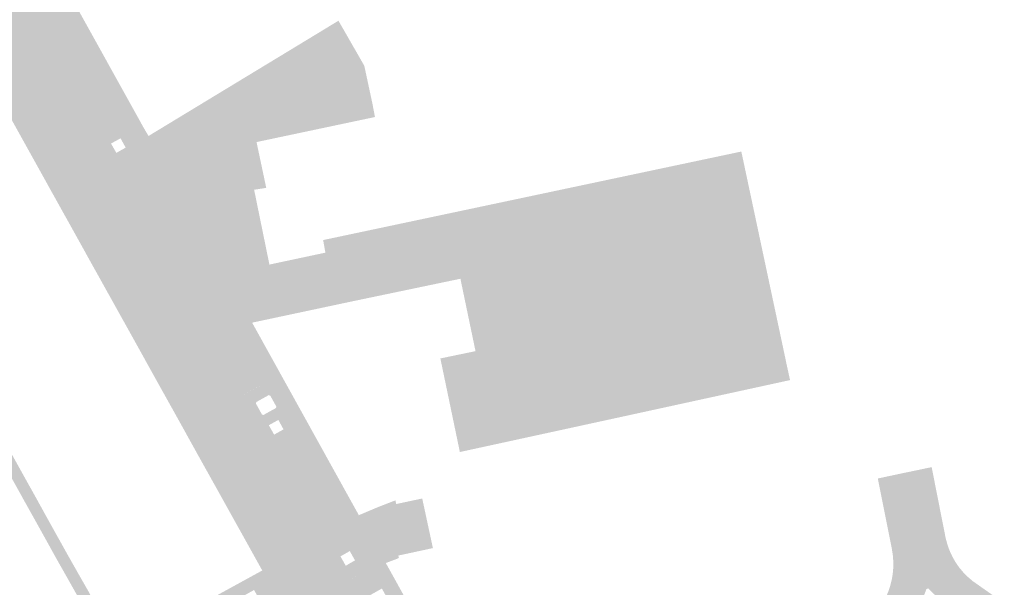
# Model space of a CAD drawing. Header units: inches. Extents: x 83221 to 84763, y 445855 to 447258.
# Tile 9 of 58: x 83347 to 83470, y 446403 to 446474. Entities that reach past the tile are written whole.
import ezdxf

# ---------------------------------------------------------------- set-up
doc = ezdxf.new("R2010")
doc.units = ezdxf.units.IN
doc.header["$MEASUREMENT"] = 0

msp = doc.modelspace()

# ---------------------------------------------------------------- hatches: boundary and pattern name
for points in [[(83363.02, 446459.36), (83371.74, 446443.64), (83372.75, 446441.82), (83373.54, 446440.41), (83374.32, 446439.01), (83375.93, 446436.1), (83389.23, 446412.11), (83387.53, 446411.14), (83381.14, 446422.65), (83379.43, 446421.68), (83379.05, 446422.36), (83379.84, 446422.8), (83379.2, 446423.98), (83378.39, 446423.53), (83377.68, 446424.79), (83378.9, 446425.46), (83378.95, 446425.64), (83378.19, 446427), (83378, 446427.07), (83376.78, 446426.39), (83376.02, 446427.74), (83377.76, 446428.72), (83373.41, 446436.59), (83369.84, 446434.58), (83369.81, 446434.56), (83369.78, 446434.55), (83369.75, 446434.54), (83369.72, 446434.53), (83369.69, 446434.52), (83369.66, 446434.52), (83369.63, 446434.52), (83369.59, 446434.52), (83369.56, 446434.53), (83369.53, 446434.54), (83369.5, 446434.55), (83369.47, 446434.56), (83369.44, 446434.58), (83369.42, 446434.6), (83369.39, 446434.62), (83369.37, 446434.64), (83364.89, 446442.57), (83364.88, 446442.6), (83364.88, 446442.64), (83364.88, 446442.67), (83364.88, 446442.7), (83364.88, 446442.73), (83364.89, 446442.76), (83364.9, 446442.8), (83364.91, 446442.83), (83364.93, 446442.85), (83364.94, 446442.88), (83364.96, 446442.91), (83364.99, 446442.93), (83365.01, 446442.95), (83365.03, 446442.97), (83365.06, 446442.99), (83365.09, 446443.01), (83365.12, 446443.02), (83365.15, 446443.03), (83368.72, 446445.01), (83362.12, 446456.9), (83360.35, 446455.92), (83359.46, 446457.51), (83360.17, 446457.91), (83359.53, 446459.07), (83358.81, 446458.67), (83358.14, 446459.86), (83359.92, 446460.85), (83351.18, 446476.58), (83347.69, 446474.63), (83347.65, 446474.61), (83347.61, 446474.59), (83347.57, 446474.58), (83347.52, 446474.57), (83347.48, 446474.57), (83347.43, 446474.57), (83347.39, 446474.57), (83347.34, 446474.58), (83347.3, 446474.59), (83347.26, 446474.6), (83347.22, 446474.62), (83347.18, 446474.64), (83347.14, 446474.67), (83347.11, 446474.7), (83347.08, 446474.73), (83347.05, 446474.76), (83347.02, 446474.8), (83346.83, 446475.19), (83350.21, 446477.07), (83349.28, 446478.81), (83345.86, 446476.92), (83345.26, 446477.99), (83346.46, 446479.86), (83346.75, 446479.32), (83347.93, 446479.97), (83347.27, 446481.13), (83349.21, 446484.17), (83362.41, 446460.39), (83363.02, 446459.36)], [(83358.03, 446454.98), (83364.89, 446442.57), (83369.37, 446434.64), (83374.05, 446426.14), (83376.96, 446420.87), (83383.62, 446408.9), (83378.86, 446406.17), (83341.89, 446472.7), (83343.55, 446475.31), (83345.26, 446477.99), (83345.86, 446476.92), (83346.83, 446475.19), (83347.02, 446474.8), (83356.11, 446458.43), (83358.03, 446454.98), (83358.03, 446454.98)], [(83347.69, 446474.63), (83351.18, 446476.58), (83359.92, 446460.85), (83356.37, 446458.87), (83356.33, 446458.86), (83356.3, 446458.85), (83356.27, 446458.83), (83356.24, 446458.81), (83356.22, 446458.78), (83356.19, 446458.76), (83356.17, 446458.73), (83356.15, 446458.7), (83356.13, 446458.67), (83356.12, 446458.64), (83356.11, 446458.6), (83356.1, 446458.57), (83356.1, 446458.53), (83356.1, 446458.5), (83356.1, 446458.46), (83356.11, 446458.43), (83347.02, 446474.8), (83347.05, 446474.76), (83347.08, 446474.73), (83347.11, 446474.7), (83347.14, 446474.67), (83347.18, 446474.64), (83347.22, 446474.62), (83347.26, 446474.6), (83347.3, 446474.59), (83347.34, 446474.58), (83347.39, 446474.57), (83347.43, 446474.57), (83347.48, 446474.57), (83347.52, 446474.57), (83347.57, 446474.58), (83347.61, 446474.59), (83347.65, 446474.61), (83347.69, 446474.63), (83347.69, 446474.63)], [(83386.69, 446473.72), (83389.91, 446468.11), (83390.94, 446463.3), (83374.66, 446459.86), (83375.84, 446454.32), (83373.49, 446453.83), (83375.47, 446444.4), (83371.74, 446443.64), (83363.02, 446459.36), (83374.79, 446466.5), (83380.96, 446470.24), (83386.69, 446473.72), (83386.69, 446473.72)], [(83341.89, 446472.7), (83378.86, 446406.17), (83377.74, 446405.53), (83377.19, 446405.22), (83374.45, 446410.15), (83371.82, 446414.88), (83369.19, 446419.59), (83366.57, 446424.32), (83363.94, 446429.03), (83361.32, 446433.76), (83358.69, 446438.48), (83356.06, 446443.2), (83353.44, 446447.92), (83350.81, 446452.64), (83348.22, 446457.31), (83344.59, 446463.83), (83340.69, 446470.83), (83341.89, 446472.7), (83341.89, 446472.7)], [(83391.24, 446461.72), (83376.48, 446458.6), (83377.69, 446452.89), (83376.18, 446452.66), (83375.84, 446454.32), (83374.66, 446459.86), (83390.94, 446463.3), (83391.24, 446461.72)], [(83359.46, 446457.51), (83360.35, 446455.92), (83358.58, 446454.94), (83358.55, 446454.92), (83358.52, 446454.9), (83358.49, 446454.88), (83358.46, 446454.87), (83358.43, 446454.86), (83358.4, 446454.85), (83358.36, 446454.85), (83358.33, 446454.85), (83358.29, 446454.85), (83358.26, 446454.85), (83358.23, 446454.86), (83358.2, 446454.87), (83358.16, 446454.88), (83358.13, 446454.89), (83358.11, 446454.91), (83358.08, 446454.93), (83358.05, 446454.96), (83358.03, 446454.98), (83356.11, 446458.43), (83356.1, 446458.46), (83356.1, 446458.5), (83356.1, 446458.53), (83356.1, 446458.57), (83356.11, 446458.6), (83356.12, 446458.64), (83356.13, 446458.67), (83356.15, 446458.7), (83356.17, 446458.73), (83356.19, 446458.76), (83356.22, 446458.78), (83356.24, 446458.81), (83356.27, 446458.83), (83356.3, 446458.85), (83356.33, 446458.86), (83356.37, 446458.87), (83358.14, 446459.86), (83358.81, 446458.67), (83358.34, 446458.42), (83359.01, 446457.25), (83359.46, 446457.51)], [(83358.58, 446454.94), (83362.12, 446456.9), (83368.72, 446445.01), (83365.15, 446443.03), (83365.12, 446443.02), (83365.09, 446443.01), (83365.06, 446442.99), (83365.03, 446442.97), (83365.01, 446442.95), (83364.99, 446442.93), (83364.96, 446442.91), (83364.94, 446442.88), (83364.93, 446442.85), (83364.91, 446442.83), (83364.9, 446442.8), (83364.89, 446442.76), (83364.88, 446442.73), (83364.88, 446442.7), (83364.88, 446442.67), (83364.88, 446442.64), (83364.88, 446442.6), (83364.89, 446442.57), (83358.03, 446454.98), (83358.05, 446454.96), (83358.08, 446454.93), (83358.11, 446454.91), (83358.13, 446454.89), (83358.16, 446454.88), (83358.2, 446454.87), (83358.23, 446454.86), (83358.26, 446454.85), (83358.29, 446454.85), (83358.33, 446454.85), (83358.36, 446454.85), (83358.4, 446454.85), (83358.43, 446454.86), (83358.46, 446454.87), (83358.49, 446454.88), (83358.52, 446454.9), (83358.55, 446454.92), (83358.58, 446454.94), (83358.58, 446454.94)], [(83437.22, 446455.92), (83385.06, 446444.82), (83384.78, 446446.39), (83436.9, 446457.42), (83437.22, 446455.92)], [(83437.22, 446455.92), (83442.34, 446431.87), (83442.45, 446431.33), (83442.97, 446428.94), (83442.83, 446428.91), (83442.57, 446428.86), (83442.32, 446428.8), (83422.64, 446424.51), (83414.92, 446422.83), (83414.5, 446424.74), (83425.88, 446427.17), (83425.38, 446429.63), (83429.17, 446430.41), (83429.7, 446427.95), (83441.08, 446430.36), (83440.54, 446432.84), (83439.41, 446438.14), (83437.34, 446447.82), (83436.27, 446452.73), (83432.15, 446451.84), (83431.64, 446454.31), (83379.38, 446443.25), (83379.91, 446440.79), (83377.51, 446440.26), (83373.54, 446440.41), (83372.75, 446441.82), (83371.74, 446443.64), (83375.47, 446444.4), (83373.49, 446453.83), (83375.84, 446454.32), (83377.98, 446443.85), (83378.09, 446443.33), (83378.66, 446443.46), (83437.22, 446455.92)], [(83379.91, 446440.79), (83379.38, 446443.25), (83431.64, 446454.31), (83432.15, 446451.84), (83379.91, 446440.79), (83379.91, 446440.79)], [(83432.15, 446451.84), (83436.27, 446452.73), (83437.34, 446447.82), (83417.78, 446443.68), (83417.38, 446443.59), (83417.21, 446443.54), (83417.04, 446443.48), (83416.88, 446443.41), (83416.73, 446443.32), (83416.58, 446443.22), (83416.44, 446443.11), (83416.31, 446442.99), (83416.19, 446442.86), (83416.09, 446442.72), (83415.98, 446442.55), (83415.89, 446442.37), (83415.82, 446442.19), (83415.76, 446442), (83415.72, 446441.8), (83415.7, 446441.61), (83415.7, 446441.41), (83415.72, 446441.21), (83416.97, 446435.32), (83417.02, 446435.16), (83417.09, 446435), (83417.17, 446434.85), (83417.26, 446434.7), (83417.36, 446434.56), (83417.48, 446434.43), (83417.6, 446434.32), (83417.74, 446434.21), (83417.88, 446434.11), (83418.04, 446434.03), (83418.2, 446433.96), (83418.37, 446433.91), (83418.54, 446433.87), (83418.71, 446433.85), (83418.89, 446433.84), (83419.06, 446433.84), (83419.24, 446433.86), (83419.41, 446433.9), (83419.83, 446433.97), (83439.41, 446438.14), (83440.54, 446432.84), (83429.17, 446430.41), (83425.38, 446429.63), (83413.97, 446427.21), (83412.55, 446433.84), (83410.92, 446433.51), (83408.89, 446443.06), (83403.72, 446442), (83401.88, 446441.62), (83401.89, 446441.57), (83388.39, 446438.75), (83375.93, 446436.1), (83374.32, 446439.01), (83373.54, 446440.41), (83377.51, 446440.26), (83379.91, 446440.79), (83432.15, 446451.84), (83432.15, 446451.84)], [(83437.34, 446447.82), (83439.41, 446438.14), (83419.83, 446433.97), (83417.78, 446443.68), (83437.34, 446447.82), (83437.34, 446447.82)], [(83344.96, 446421.53), (83347.59, 446416.8), (83348.9, 446414.45), (83350.18, 446412.13), (83352.84, 446407.35), (83354.16, 446405.02), (83355.49, 446402.69), (83358.32, 446397.43), (83359.47, 446395.41), (83358.44, 446394.78), (83355.72, 446399.67), (83355.53, 446399.57), (83354.2, 446401.98), (83352.89, 446404.31), (83351.57, 446406.64), (83348.93, 446411.4), (83347.62, 446413.74), (83346.33, 446416.07), (83343.71, 446420.79), (83342.38, 446423.18), (83341.07, 446425.55), (83338.46, 446430.24), (83337.14, 446432.63), (83334.51, 446437.35), (83333.2, 446439.72), (83331.89, 446442.07), (83330.6, 446444.39), (83329.2, 446446.92), (83330.44, 446447.67), (83331.85, 446445.14), (83333.16, 446442.78), (83334.46, 446440.42), (83337.09, 446435.7), (83338.4, 446433.34), (83339.69, 446431.02), (83342.36, 446426.21), (83343.65, 446423.89), (83344.96, 446421.53), (83344.96, 446421.53)], [(83403.72, 446442), (83408.89, 446443.06), (83410.92, 446433.51), (83405.79, 446432.43), (83403.72, 446442), (83403.72, 446442)], [(83417.78, 446443.68), (83419.83, 446433.97), (83419.41, 446433.9), (83419.24, 446433.86), (83419.06, 446433.84), (83418.89, 446433.84), (83418.71, 446433.85), (83418.54, 446433.87), (83418.37, 446433.91), (83418.2, 446433.96), (83418.04, 446434.03), (83417.88, 446434.11), (83417.74, 446434.21), (83417.6, 446434.32), (83417.48, 446434.43), (83417.36, 446434.56), (83417.26, 446434.7), (83417.17, 446434.85), (83417.09, 446435), (83417.02, 446435.16), (83416.97, 446435.32), (83415.72, 446441.21), (83415.7, 446441.41), (83415.7, 446441.61), (83415.72, 446441.8), (83415.76, 446442), (83415.82, 446442.19), (83415.89, 446442.37), (83415.98, 446442.55), (83416.09, 446442.72), (83416.19, 446442.86), (83416.31, 446442.99), (83416.44, 446443.11), (83416.58, 446443.22), (83416.73, 446443.32), (83416.88, 446443.41), (83417.04, 446443.48), (83417.21, 446443.54), (83417.38, 446443.59), (83417.78, 446443.68), (83417.78, 446443.68)], [(83403.72, 446442), (83405.79, 446432.43), (83403.93, 446432.07), (83403.77, 446432.55), (83401.89, 446441.57), (83401.88, 446441.62), (83403.72, 446442), (83403.72, 446442)], [(83369.84, 446434.58), (83373.41, 446436.59), (83377.76, 446428.72), (83374.27, 446426.77), (83374.23, 446426.75), (83374.2, 446426.72), (83374.16, 446426.69), (83374.14, 446426.66), (83374.11, 446426.63), (83374.08, 446426.59), (83374.06, 446426.55), (83374.05, 446426.51), (83374.03, 446426.47), (83374.02, 446426.43), (83374.02, 446426.39), (83374.01, 446426.35), (83374.01, 446426.31), (83374.02, 446426.26), (83374.02, 446426.22), (83374.03, 446426.18), (83374.05, 446426.14), (83369.37, 446434.64), (83369.39, 446434.62), (83369.42, 446434.6), (83369.44, 446434.58), (83369.47, 446434.56), (83369.5, 446434.55), (83369.53, 446434.54), (83369.56, 446434.53), (83369.59, 446434.52), (83369.63, 446434.52), (83369.66, 446434.52), (83369.69, 446434.52), (83369.72, 446434.53), (83369.75, 446434.54), (83369.78, 446434.55), (83369.81, 446434.56), (83369.84, 446434.58), (83369.84, 446434.58)], [(83410.92, 446433.51), (83412.55, 446433.84), (83413.97, 446427.21), (83414.5, 446424.74), (83414.92, 446422.83), (83401.82, 446419.98), (83399.39, 446431.64), (83403.77, 446432.55), (83403.93, 446432.07), (83405.79, 446432.43), (83410.92, 446433.51), (83410.92, 446433.51)], [(83440.54, 446432.84), (83441.08, 446430.36), (83429.7, 446427.95), (83429.17, 446430.41), (83440.54, 446432.84), (83440.54, 446432.84)], [(83425.38, 446429.63), (83425.88, 446427.17), (83414.5, 446424.74), (83413.97, 446427.21), (83425.38, 446429.63), (83425.38, 446429.63)], [(83378.39, 446423.53), (83378.01, 446423.32), (83378.67, 446422.15), (83379.05, 446422.36), (83379.43, 446421.68), (83377.64, 446420.67), (83377.6, 446420.66), (83377.56, 446420.64), (83377.52, 446420.63), (83377.47, 446420.62), (83377.43, 446420.61), (83377.39, 446420.61), (83377.34, 446420.61), (83377.3, 446420.62), (83377.26, 446420.63), (83377.21, 446420.64), (83377.17, 446420.66), (83377.14, 446420.68), (83377.1, 446420.71), (83377.07, 446420.73), (83377.03, 446420.76), (83377.01, 446420.79), (83376.98, 446420.83), (83376.96, 446420.87), (83374.05, 446426.14), (83374.03, 446426.18), (83374.02, 446426.22), (83374.02, 446426.26), (83374.01, 446426.31), (83374.01, 446426.35), (83374.02, 446426.39), (83374.02, 446426.43), (83374.03, 446426.47), (83374.05, 446426.51), (83374.06, 446426.55), (83374.08, 446426.59), (83374.11, 446426.63), (83374.14, 446426.66), (83374.16, 446426.69), (83374.2, 446426.72), (83374.23, 446426.75), (83374.27, 446426.77), (83376.02, 446427.74), (83376.78, 446426.39), (83376.47, 446426.22), (83376.4, 446426.03), (83377.15, 446424.66), (83377.34, 446424.6), (83377.68, 446424.79), (83378.39, 446423.53)], [(83381.14, 446422.65), (83387.53, 446411.14), (83388.77, 446408.91), (83385.28, 446406.92), (83385.24, 446406.9), (83385.21, 446406.86), (83385.17, 446406.83), (83385.14, 446406.79), (83385.12, 446406.75), (83385.1, 446406.7), (83385.08, 446406.66), (83385.06, 446406.61), (83385.05, 446406.56), (83385.05, 446406.52), (83385.05, 446406.47), (83385.05, 446406.43), (83385.05, 446406.38), (83385.06, 446406.33), (83385.08, 446406.29), (83385.09, 446406.25), (83383.62, 446408.9), (83376.96, 446420.87), (83376.98, 446420.83), (83377.01, 446420.79), (83377.03, 446420.76), (83377.07, 446420.73), (83377.1, 446420.71), (83377.14, 446420.68), (83377.17, 446420.66), (83377.21, 446420.64), (83377.26, 446420.63), (83377.3, 446420.62), (83377.34, 446420.61), (83377.39, 446420.61), (83377.43, 446420.61), (83377.47, 446420.62), (83377.52, 446420.63), (83377.56, 446420.64), (83377.6, 446420.66), (83377.64, 446420.67), (83381.14, 446422.65), (83381.14, 446422.65)], [(83459.97, 446402.91), (83459.26, 446401.04), (83459.29, 446400.94), (83459.32, 446400.84), (83459.37, 446400.74), (83459.43, 446400.65), (83459.49, 446400.56), (83459.56, 446400.48), (83459.64, 446400.41), (83459.73, 446400.34), (83459.82, 446400.28), (83459.92, 446400.24), (83460.02, 446400.2), (83460.12, 446400.17), (83460.23, 446400.15), (83460.34, 446400.14), (83460.57, 446400.19), (83460.6, 446400.04), (83455.08, 446398.96), (83451.92, 446398.28), (83452.53, 446398.77), (83453.1, 446399.3), (83453.62, 446399.88), (83454.09, 446400.49), (83454.52, 446401.15), (83454.88, 446401.83), (83455.2, 446402.55), (83455.45, 446403.28), (83455.64, 446404.04), (83455.77, 446404.81), (83455.84, 446405.58), (83455.84, 446406.36), (83455.78, 446407.14), (83455.66, 446407.91), (83453.91, 446416.68), (83455.3, 446416.98), (83455.92, 446417.11), (83457.23, 446417.39), (83460.04, 446402.94), (83459.97, 446402.91)], [(83465.76, 446403.88), (83469.67, 446401.14), (83465.11, 446400.93), (83461.44, 446400.2), (83460.6, 446400.04), (83460.57, 446400.19), (83461.05, 446400.29), (83461.14, 446400.35), (83461.23, 446400.42), (83461.3, 446400.5), (83461.38, 446400.58), (83461.44, 446400.66), (83461.5, 446400.76), (83461.54, 446400.85), (83461.58, 446400.95), (83461.61, 446401.06), (83461.63, 446401.17), (83461.64, 446401.27), (83461.65, 446401.38), (83461.64, 446401.49), (83461.62, 446401.6), (83460.19, 446402.99), (83460.04, 446402.94), (83457.23, 446417.39), (83458.54, 446417.66), (83459.21, 446417.8), (83460.62, 446418.1), (83462.36, 446409.29), (83462.57, 446408.5), (83462.84, 446407.73), (83463.18, 446406.99), (83463.58, 446406.28), (83464.04, 446405.61), (83464.56, 446404.99), (83465.14, 446404.41), (83465.76, 446403.88)], [(83393.79, 446413.96), (83393.89, 446413.5), (83397.13, 446414.19), (83398.46, 446408.01), (83394.15, 446407.08), (83394.22, 446406.79), (83394.06, 446406.7), (83391.55, 446413.09), (83393.79, 446413.96), (83393.79, 446413.96)], [(83391.55, 446413.09), (83394.06, 446406.7), (83392.59, 446406.15), (83389.23, 446412.11), (83391.55, 446413.09), (83391.55, 446413.09)], [(83392.59, 446406.15), (83400.2, 446392.44), (83398.93, 446391.73), (83398.43, 446392.63), (83396.7, 446391.65), (83397.19, 446390.77), (83396.92, 446390.62), (83396.41, 446391.5), (83394.67, 446390.52), (83395.18, 446389.65), (83394.52, 446389.28), (83394.04, 446390.13), (83393.68, 446390.72), (83393.68, 446390.75), (83393.68, 446390.78), (83393.68, 446390.81), (83393.69, 446390.84), (83393.7, 446390.87), (83393.71, 446390.9), (83393.72, 446390.93), (83393.74, 446390.95), (83393.76, 446390.98), (83393.78, 446391), (83393.8, 446391.02), (83393.82, 446391.04), (83393.85, 446391.06), (83393.88, 446391.07), (83393.91, 446391.08), (83393.94, 446391.09), (83393.97, 446391.1), (83394, 446391.1), (83397.55, 446393.15), (83392.1, 446402.97), (83388.58, 446400.99), (83388.54, 446400.97), (83388.5, 446400.96), (83388.45, 446400.94), (83388.41, 446400.94), (83388.37, 446400.93), (83388.32, 446400.93), (83388.28, 446400.93), (83388.23, 446400.94), (83388.19, 446400.95), (83388.15, 446400.96), (83388.11, 446400.98), (83388.08, 446401), (83388.04, 446401.02), (83388.01, 446401.05), (83387.98, 446401.08), (83387.95, 446401.11), (83387.92, 446401.14), (83387.9, 446401.17), (83387.72, 446401.53), (83391.16, 446403.49), (83390.26, 446405.19), (83388.91, 446404.46), (83388.03, 446406.07), (83388.75, 446406.48), (83388.1, 446407.64), (83387.4, 446407.24), (83387.02, 446407.92), (83388.77, 446408.91), (83387.53, 446411.14), (83389.23, 446412.11), (83392.59, 446406.15)], [(83435.97, 446387.27), (83422.46, 446384.42), (83419.76, 446383.85), (83404.08, 446380.55), (83404.08, 446380.55), (83399.72, 446379.59), (83391.95, 446377.95), (83388.88, 446382.94), (83390.09, 446383.2), (83390.22, 446383.23), (83390.34, 446383.28), (83390.34, 446383.27), (83390.53, 446383.39), (83390.66, 446383.51), (83390.76, 446383.65), (83390.85, 446383.81), (83390.9, 446383.98), (83390.92, 446384.15), (83390.91, 446384.33), (83390.87, 446384.5), (83390.81, 446384.64), (83383.73, 446397.35), (83383.74, 446397.35), (83383.63, 446397.54), (83383.51, 446397.68), (83383.38, 446397.79), (83383.23, 446397.88), (83383.07, 446397.95), (83382.89, 446397.98), (83382.72, 446397.99), (83382.55, 446397.96), (83382.38, 446397.91), (83382.22, 446397.83), (83382.12, 446397.75), (83380.36, 446396.77), (83377.45, 446401.49), (83377.85, 446401.69), (83378.08, 446401.83), (83378.29, 446401.98), (83378.49, 446402.15), (83378.68, 446402.34), (83378.85, 446402.55), (83379, 446402.76), (83379.12, 446402.99), (83379.23, 446403.24), (83379.32, 446403.49), (83379.38, 446403.74), (83379.42, 446404), (83379.44, 446404.27), (83379.44, 446404.53), (83379.41, 446404.8), (83379.36, 446405.05), (83379.28, 446405.31), (83379.18, 446405.55), (83379.07, 446405.79), (83378.86, 446406.17), (83383.62, 446408.9), (83385.09, 446406.25), (83386.74, 446403.28), (83387.72, 446401.53), (83387.9, 446401.17), (83393.68, 446390.73), (83393.68, 446390.73), (83394.04, 446390.13), (83395, 446388.44), (83395.31, 446387.96), (83395.67, 446387.51), (83396.07, 446387.1), (83396.51, 446386.73), (83396.98, 446386.39), (83397.47, 446386.11), (83397.99, 446385.87), (83398.53, 446385.68), (83399.09, 446385.53), (83399.66, 446385.45), (83400.23, 446385.41), (83400.8, 446385.43), (83401.37, 446385.49), (83401.93, 446385.62), (83403.7, 446386.01), (83439.15, 446393.51), (83440.18, 446393.67), (83440.53, 446393.7), (83440.87, 446393.71), (83441.22, 446393.72), (83441.56, 446393.7), (83441.91, 446393.68), (83442.25, 446393.64), (83442.64, 446393.58), (83443.03, 446393.51), (83443.42, 446393.43), (83443.8, 446393.34), (83444.18, 446393.23), (83444.56, 446393.12), (83445.3, 446392.84), (83446.01, 446392.51), (83446.7, 446392.11), (83447.34, 446391.66), (83447.95, 446391.16), (83448.51, 446390.6), (83448.77, 446390.31), (83449.01, 446390), (83449.24, 446389.69), (83449.45, 446389.36), (83449.64, 446389.03), (83449.82, 446388.68), (83449.99, 446388.29), (83450.15, 446387.89), (83450.3, 446387.48), (83450.45, 446387.08), (83450.58, 446386.67), (83450.71, 446386.26), (83450.76, 446386.05), (83447.22, 446384.19), (83447.03, 446384.69), (83446.79, 446385.18), (83446.52, 446385.64), (83446.2, 446386.08), (83445.84, 446386.48), (83445.45, 446386.86), (83445.07, 446387.15), (83445.08, 446387.16), (83444.58, 446387.48), (83444.12, 446387.74), (83443.63, 446387.94), (83443.12, 446388.11), (83442.6, 446388.23), (83442.07, 446388.3), (83441.54, 446388.33), (83441.01, 446388.31), (83440.48, 446388.24), (83435.97, 446387.27)], [(83388.03, 446406.07), (83388.91, 446404.46), (83386.74, 446403.28), (83385.09, 446406.25), (83385.08, 446406.29), (83385.06, 446406.33), (83385.05, 446406.38), (83385.05, 446406.43), (83385.05, 446406.47), (83385.05, 446406.52), (83385.05, 446406.56), (83385.06, 446406.61), (83385.08, 446406.66), (83385.1, 446406.7), (83385.12, 446406.75), (83385.14, 446406.79), (83385.17, 446406.83), (83385.21, 446406.86), (83385.24, 446406.9), (83385.28, 446406.92), (83387.02, 446407.92), (83387.4, 446407.24), (83386.94, 446406.98), (83387.6, 446405.81), (83388.03, 446406.07)], [(83376.8, 446401.69), (83376.17, 446402.79), (83360.72, 446394.16), (83361.39, 446392.97), (83361.41, 446392.94), (83361.43, 446392.91), (83361.44, 446392.88), (83361.45, 446392.85), (83361.46, 446392.82), (83361.47, 446392.78), (83361.47, 446392.75), (83361.47, 446392.71), (83361.47, 446392.68), (83361.46, 446392.65), (83361.45, 446392.61), (83361.44, 446392.58), (83361.43, 446392.55), (83361.41, 446392.52), (83361.39, 446392.49), (83361.37, 446392.46), (83361.35, 446392.44), (83361.32, 446392.42), (83359.76, 446391.58), (83357.67, 446390.4), (83357.63, 446390.38), (83357.58, 446390.37), (83357.53, 446390.36), (83357.48, 446390.35), (83357.44, 446390.35), (83357.39, 446390.35), (83357.34, 446390.36), (83357.29, 446390.37), (83357.24, 446390.38), (83357.2, 446390.4), (83357.16, 446390.43), (83357.12, 446390.45), (83357.08, 446390.49), (83357.05, 446390.52), (83357.02, 446390.56), (83356.99, 446390.6), (83356.35, 446391.73), (83348.29, 446387.2), (83348.94, 446386.03), (83348.96, 446386.01), (83348.98, 446385.99), (83349, 446385.96), (83349.01, 446385.94), (83349.03, 446385.91), (83349.04, 446385.88), (83349.05, 446385.85), (83349.05, 446385.82), (83349.05, 446385.79), (83349.05, 446385.76), (83349.05, 446385.73), (83349.04, 446385.7), (83349.04, 446385.67), (83349.03, 446385.64), (83349.01, 446385.62), (83349, 446385.59), (83348.98, 446385.56), (83348.96, 446385.54), (83346.9, 446384.39), (83345.2, 446387.43), (83347.98, 446388.97), (83354.03, 446392.35), (83354.93, 446392.85), (83355.4, 446393.11), (83358.44, 446394.78), (83359.47, 446395.41), (83361.85, 446396.73), (83362.75, 446397.23), (83363.68, 446397.75), (83368.08, 446400.2), (83369.82, 446401.18), (83377.19, 446405.22), (83377.74, 446405.53), (83378.86, 446406.17), (83379.07, 446405.79), (83379.18, 446405.55), (83379.28, 446405.31), (83379.36, 446405.05), (83379.41, 446404.8), (83379.44, 446404.53), (83379.44, 446404.27), (83379.42, 446404), (83379.38, 446403.74), (83379.32, 446403.49), (83379.23, 446403.24), (83379.12, 446402.99), (83379, 446402.76), (83378.85, 446402.55), (83378.68, 446402.34), (83378.49, 446402.15), (83378.29, 446401.98), (83378.08, 446401.83), (83377.85, 446401.69), (83377.45, 446401.49), (83377.41, 446401.48), (83377.38, 446401.46), (83377.33, 446401.45), (83377.29, 446401.45), (83377.25, 446401.44), (83377.21, 446401.44), (83377.17, 446401.45), (83377.13, 446401.45), (83377.09, 446401.46), (83377.05, 446401.48), (83377.01, 446401.49), (83376.97, 446401.52), (83376.94, 446401.54), (83376.9, 446401.56), (83376.87, 446401.59), (83376.84, 446401.62), (83376.82, 446401.66), (83376.8, 446401.69), (83376.8, 446401.69)], [(83386.74, 446403.28), (83390.26, 446405.19), (83391.16, 446403.49), (83387.72, 446401.53), (83386.74, 446403.28), (83386.74, 446403.28)]]:
    msp.add_hatch(color=256).paths.add_polyline_path(points, flags=0)

doc.saveas('drawing.dxf')
